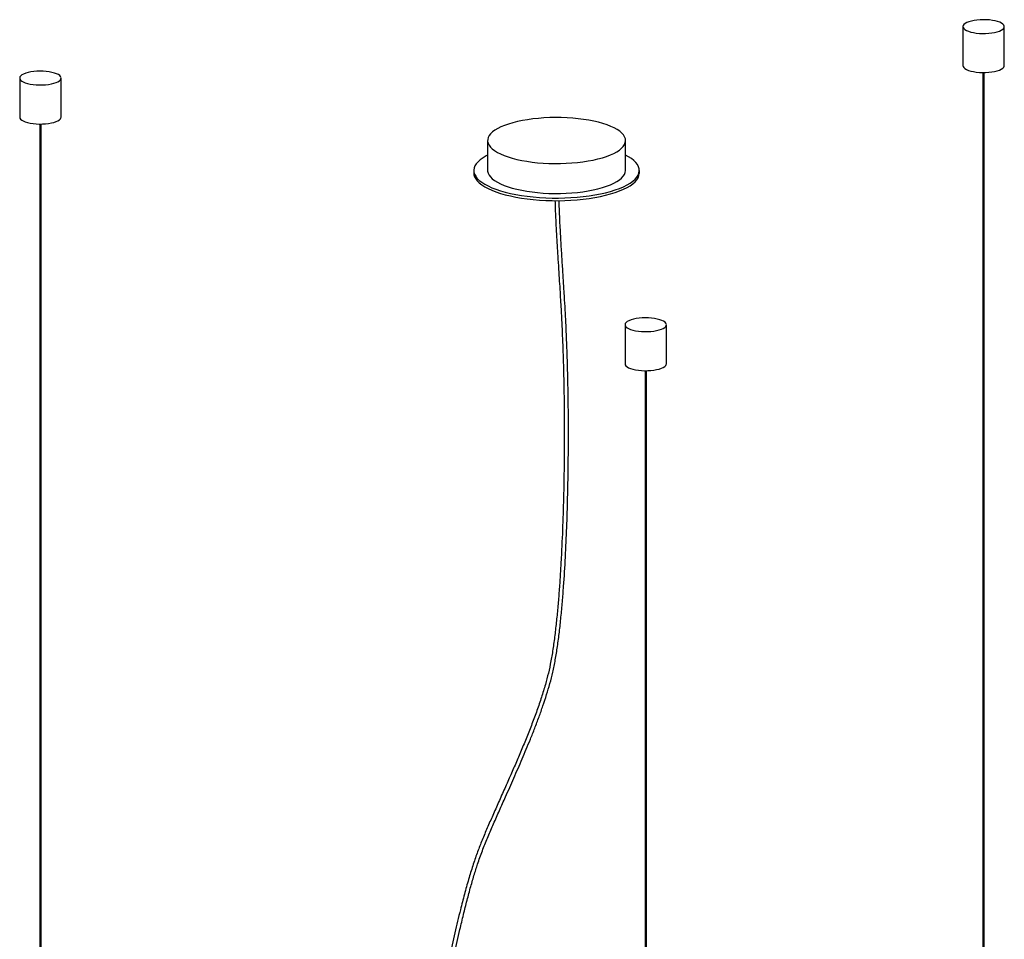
# Paper-space layout '_Dimétrica' of a CAD drawing. Header units: millimetres. Extents: x -1085 to -98, y -1054 to 279.
# Tile 8 of 8: x -982 to -268, y -387 to 279. Entities that reach past the tile are written whole.
import ezdxf

# ---------------------------------------------------------------- set-up
doc = ezdxf.new("R2010")
doc.units = ezdxf.units.MM

psp = doc.layouts.new('_Dimétrica')

# ---------------------------------------------------------------- linework, layer by layer
at = {"color": 7, "linetype": 'Continuous', "lineweight": 25}
for p, q in [((-298.38, 273.98), (-298.38, 245.7)), ((-268.38, 245.7), (-268.38, 273.98)), ((-982.1, 236.68), (-982.1, 208.39)), ((-952.1, 208.39), (-952.1, 236.68)), ((-283.88, 240.7), (-283.88, -678.26)), ((-282.88, -678.26), (-282.88, 240.7)), ((-967.6, 203.4), (-967.6, -715.56)), ((-966.6, -715.56), (-966.6, 203.4)), ((-642.94, 191.42), (-642.94, 169.74)), ((-542.94, 169.74), (-542.94, 191.42)), ((-652.94, 169.74), (-652.94, 167.85)), ((-532.94, 167.85), (-532.94, 169.74)), ((-543.33, 57.95), (-543.33, 29.67)), ((-513.33, 29.67), (-513.33, 57.95)), ((-528.83, 24.67), (-528.83, -894.28)), ((-527.83, -894.28), (-527.83, 24.67))]:
    psp.add_line(p, q, dxfattribs=at)
at = {"color": 7, "linetype": 'Continuous', "lineweight": 25, "flags": 128}
for points in [[(-288.69, 269.3), (-286.48, 269.09), (-284.2, 268.99), (-281.91, 269), (-279.65, 269.14), (-277.47, 269.38), (-275.44, 269.74), (-273.59, 270.19), (-271.97, 270.73), (-270.62, 271.35), (-269.56, 272.03), (-268.84, 272.76), (-268.45, 273.51), (-268.41, 274.28), (-268.72, 275.04), (-269.38, 275.77), (-270.36, 276.46), (-271.65, 277.1), (-273.22, 277.66), (-275.02, 278.13), (-277.02, 278.51), (-279.17, 278.78), (-281.42, 278.94), (-283.71, 278.98), (-285.99, 278.9), (-288.22, 278.71), (-290.33, 278.41), (-292.28, 278.01), (-294.02, 277.51), (-295.51, 276.92), (-296.71, 276.27), (-297.61, 275.57), (-298.17, 274.82), (-298.38, 274.06), (-298.24, 273.3), (-297.76, 272.55), (-296.93, 271.84), (-295.79, 271.17), (-294.36, 270.57), (-292.67, 270.05), (-290.76, 269.63), (-288.69, 269.3)], [(-298.38, 245.7), (-298.24, 245.01), (-297.76, 244.27), (-296.93, 243.55), (-295.79, 242.89), (-294.36, 242.29), (-292.67, 241.77), (-290.76, 241.34), (-288.69, 241.02)], [(-288.69, 241.02), (-286.48, 240.8), (-284.2, 240.7), (-281.91, 240.72), (-279.65, 240.85), (-277.47, 241.1), (-275.44, 241.45), (-273.59, 241.91), (-271.97, 242.45), (-270.62, 243.07), (-269.56, 243.75), (-268.84, 244.48), (-268.45, 245.23), (-268.38, 245.7)], [(-972.41, 232), (-970.2, 231.79), (-967.93, 231.69), (-965.63, 231.7), (-963.37, 231.84), (-961.2, 232.08), (-959.16, 232.44), (-957.31, 232.89), (-955.69, 233.43), (-954.34, 234.05), (-953.29, 234.73), (-952.56, 235.46), (-952.17, 236.21), (-952.13, 236.98), (-952.44, 237.74), (-953.1, 238.47), (-954.09, 239.16), (-955.38, 239.79), (-956.94, 240.36), (-958.74, 240.83), (-960.74, 241.21), (-962.89, 241.48), (-965.14, 241.63), (-967.43, 241.68), (-969.72, 241.6), (-971.94, 241.41), (-974.05, 241.11), (-976, 240.7), (-977.74, 240.2), (-979.23, 239.62), (-980.44, 238.97), (-981.33, 238.27), (-981.89, 237.52), (-982.1, 236.76), (-981.97, 236), (-981.48, 235.25), (-980.66, 234.53), (-979.52, 233.87), (-978.08, 233.27), (-976.39, 232.75), (-974.49, 232.33), (-972.41, 232)], [(-982.1, 208.39), (-981.97, 207.71), (-981.48, 206.96), (-980.66, 206.25), (-979.52, 205.59), (-978.08, 204.99), (-976.39, 204.47), (-974.49, 204.04), (-972.41, 203.72)], [(-972.41, 203.72), (-970.2, 203.5), (-967.93, 203.4), (-965.63, 203.42), (-963.37, 203.55), (-961.2, 203.8), (-959.16, 204.15), (-957.31, 204.61), (-955.69, 205.15), (-954.34, 205.77), (-953.29, 206.45), (-952.56, 207.17), (-952.17, 207.93), (-952.1, 208.39)], [(-610.62, 175.83), (-606.64, 175.39), (-602.57, 175.07), (-598.43, 174.86), (-594.25, 174.76), (-590.07, 174.78), (-585.9, 174.92), (-581.78, 175.18), (-577.74, 175.55), (-573.81, 176.02), (-570.01, 176.61), (-566.37, 177.3), (-562.92, 178.09), (-559.68, 178.98), (-556.67, 179.95), (-553.92, 181), (-551.44, 182.13), (-549.25, 183.32), (-547.37, 184.56), (-545.81, 185.86), (-544.58, 187.19), (-543.68, 188.56), (-543.14, 189.94), (-542.94, 191.33), (-543.09, 192.73), (-543.6, 194.12), (-544.44, 195.48), (-545.63, 196.82), (-547.15, 198.12), (-549, 199.37), (-551.15, 200.57), (-553.59, 201.71), (-556.31, 202.77), (-559.29, 203.75), (-562.5, 204.64), (-565.92, 205.45), (-569.54, 206.15), (-573.32, 206.75), (-577.24, 207.25), (-581.26, 207.63), (-585.37, 207.9), (-589.53, 208.05), (-593.72, 208.09), (-597.9, 208.01), (-602.05, 207.81), (-606.13, 207.5), (-610.12, 207.08), (-613.99, 206.54), (-617.71, 205.9), (-621.26, 205.16), (-624.61, 204.32), (-627.73, 203.39), (-630.61, 202.38), (-633.23, 201.29), (-635.57, 200.13), (-637.61, 198.91), (-639.33, 197.64), (-640.73, 196.33), (-641.79, 194.97), (-642.51, 193.6), (-642.88, 192.21), (-642.91, 190.81), (-642.58, 189.42), (-641.9, 188.04), (-640.88, 186.69), (-639.53, 185.37), (-637.84, 184.09), (-635.84, 182.87), (-633.55, 181.7), (-630.96, 180.6), (-628.11, 179.58), (-625.01, 178.64), (-621.69, 177.79), (-618.17, 177.03), (-614.47, 176.38), (-610.62, 175.83)], [(-642.94, 180.79), (-644, 180.24), (-646.26, 178.91), (-648.21, 177.52), (-649.84, 176.09), (-651.13, 174.62), (-652.08, 173.12), (-652.68, 171.6), (-652.93, 170.07), (-652.83, 168.54), (-652.38, 167.01), (-651.58, 165.5), (-650.43, 164.02), (-648.95, 162.57), (-647.14, 161.16), (-645.01, 159.8), (-642.58, 158.5), (-639.85, 157.27), (-636.85, 156.11), (-633.59, 155.03), (-630.1, 154.04), (-626.38, 153.13), (-622.47, 152.33), (-618.39, 151.63), (-614.15, 151.03)], [(-614.15, 151.03), (-609.79, 150.54), (-605.34, 150.17), (-600.81, 149.91), (-596.23, 149.77), (-591.63, 149.74), (-587.05, 149.84), (-582.49, 150.04), (-578, 150.37), (-573.6, 150.81), (-569.3, 151.36), (-565.15, 152.01), (-561.16, 152.77), (-557.36, 153.63), (-553.77, 154.59), (-550.4, 155.63), (-547.29, 156.76), (-544.44, 157.96), (-541.88, 159.23), (-539.62, 160.57), (-537.67, 161.96), (-536.04, 163.39), (-534.75, 164.86), (-533.8, 166.36), (-533.2, 167.88), (-532.95, 169.41), (-533.05, 170.94), (-533.5, 172.46), (-534.3, 173.97), (-535.44, 175.46), (-536.93, 176.91), (-538.74, 178.31), (-540.86, 179.67), (-542.94, 180.79)], [(-652.94, 167.85), (-652.83, 166.65), (-652.38, 165.13), (-651.58, 163.62), (-650.43, 162.14), (-648.95, 160.68), (-647.14, 159.28), (-645.01, 157.92), (-642.58, 156.62), (-639.85, 155.39), (-636.85, 154.22), (-633.59, 153.14), (-630.1, 152.15), (-626.38, 151.25), (-622.47, 150.44), (-618.39, 149.74), (-614.15, 149.14)], [(-642.94, 169.74), (-642.91, 169.13), (-642.58, 167.74), (-641.9, 166.36), (-640.88, 165.01), (-639.53, 163.69), (-637.84, 162.41), (-635.84, 161.18), (-633.55, 160.01), (-630.96, 158.92), (-628.11, 157.89), (-625.01, 156.95), (-621.69, 156.1), (-618.17, 155.35), (-614.47, 154.7), (-610.62, 154.15)], [(-614.15, 149.14), (-609.79, 148.66), (-605.34, 148.28), (-600.81, 148.03), (-596.23, 147.88), (-591.63, 147.86), (-587.05, 147.95), (-582.49, 148.16), (-578, 148.48), (-573.6, 148.92), (-569.3, 149.47), (-565.15, 150.13), (-561.16, 150.89), (-557.36, 151.75), (-553.77, 152.7), (-550.4, 153.75), (-547.29, 154.87), (-544.44, 156.08), (-541.88, 157.35), (-539.62, 158.68), (-537.67, 160.07), (-536.04, 161.5), (-534.75, 162.97), (-533.8, 164.47), (-533.2, 165.99), (-532.95, 167.52), (-532.94, 167.85)], [(-610.62, 154.15), (-606.64, 153.71), (-602.57, 153.38), (-598.43, 153.17), (-594.25, 153.08), (-590.07, 153.1), (-585.9, 153.24), (-581.78, 153.49), (-577.74, 153.86), (-573.81, 154.34), (-570.01, 154.93), (-566.37, 155.62), (-562.92, 156.41), (-559.68, 157.29), (-556.67, 158.26), (-553.92, 159.32), (-551.44, 160.44), (-549.25, 161.63), (-547.37, 162.88), (-545.81, 164.17), (-544.58, 165.51), (-543.68, 166.87), (-543.14, 168.26), (-542.94, 169.65), (-542.94, 169.74)], [(-533.63, 53.28), (-531.43, 53.06), (-529.15, 52.96), (-526.86, 52.98), (-524.6, 53.11), (-522.42, 53.36), (-520.39, 53.71), (-518.54, 54.17), (-516.92, 54.71), (-515.57, 55.33), (-514.51, 56.01), (-513.78, 56.74), (-513.4, 57.49), (-513.36, 58.26), (-513.67, 59.01), (-514.33, 59.75), (-515.31, 60.44), (-516.6, 61.07), (-518.17, 61.63), (-519.97, 62.11), (-521.97, 62.48), (-524.12, 62.75), (-526.36, 62.91), (-528.66, 62.95), (-530.94, 62.88), (-533.17, 62.69), (-535.28, 62.39), (-537.23, 61.98), (-538.96, 61.48), (-540.46, 60.9), (-541.66, 60.25), (-542.55, 59.54), (-543.12, 58.8), (-543.33, 58.04), (-543.19, 57.27), (-542.7, 56.53), (-541.88, 55.81), (-540.74, 55.15), (-539.31, 54.55), (-537.62, 54.03), (-535.71, 53.6), (-533.63, 53.28)], [(-543.33, 29.67), (-543.19, 28.99), (-542.7, 28.24), (-541.88, 27.53), (-540.74, 26.86), (-539.31, 26.26), (-537.62, 25.74), (-535.71, 25.32), (-533.63, 24.99)], [(-533.63, 24.99), (-531.43, 24.78), (-529.15, 24.68), (-526.86, 24.69), (-524.6, 24.83), (-522.42, 25.07), (-520.39, 25.43), (-518.54, 25.88), (-516.92, 26.43), (-515.57, 27.04), (-514.51, 27.73), (-513.78, 28.45), (-513.4, 29.21), (-513.33, 29.67)]]:
    psp.add_lwpolyline(points, dxfattribs=at)
at = {"color": 7, "linetype": 'Continuous', "lineweight": 25}
for points, knots in [([(-594.09, 147.9), (-594.03, 145.75), (-593.85, 139.56), (-593.38, 129.76), (-592.76, 118.6), (-592.12, 108.15), (-591.51, 98.56), (-590.95, 89.79), (-590.45, 81.84), (-590.01, 74.54), (-589.63, 67.87), (-589.08, 57.52), (-588.43, 42.91), (-587.83, 23.5), (-587.44, 2.87), (-587.29, -18.86), (-587.39, -41.56), (-587.78, -64.52), (-588.47, -87.7), (-589.32, -106.97), (-590.21, -122.28), (-590.96, -133.4), (-591.84, -144.37), (-592.84, -155.13), (-594.01, -165.66), (-595.37, -175.85), (-596.95, -185.49), (-598.82, -194.44), (-601.12, -203.27), (-603.92, -212.21), (-607.19, -221.71), (-610.77, -231.35), (-614.58, -241), (-618.52, -250.54), (-622.55, -259.95), (-626.74, -269.53), (-631.06, -279.24), (-635.43, -289.03), (-639.63, -298.49), (-643.6, -307.56), (-647.26, -316.18), (-650.62, -324.92), (-653.77, -334.05), (-656.83, -344), (-659.8, -354.71), (-663.11, -367.6), (-666.72, -382.74), (-670.61, -400.12), (-674.39, -417.98), (-678.02, -435.96), (-681.53, -453.99), (-685.58, -475.58), (-690.14, -500.89), (-695.1, -529.81), (-699.57, -557.15), (-703.59, -582.7), (-707.16, -606.32), (-709.8, -624.44), (-711.61, -637.18), (-712.66, -644.71), (-713.69, -652.16), (-714.69, -659.51), (-715.68, -666.89), (-716.7, -674.63), (-717.91, -683.9), (-719.33, -695.06), (-720.96, -708.26), (-722.69, -722.72), (-724.48, -738.38), (-726.32, -755.15), (-728.14, -772.92), (-729.79, -790.15), (-731.23, -806.61), (-732.47, -822.09), (-733.57, -837.77), (-734.52, -853.53), (-735.24, -869.2), (-735.7, -882.39), (-735.76, -890.22), (-735.78, -892.99)], [0, 0, 0, 0, 0.006246, 0.018011, 0.029167, 0.039695, 0.049567, 0.058241, 0.066267, 0.073614, 0.080248, 0.0863, 0.104595, 0.123548, 0.142948, 0.164045, 0.185475, 0.206956, 0.22818, 0.249598, 0.259771, 0.269853, 0.279752, 0.289377, 0.298836, 0.308042, 0.316795, 0.325023, 0.333002, 0.342682, 0.353002, 0.364023, 0.375356, 0.386848, 0.39843, 0.410008, 0.422642, 0.435086, 0.447043, 0.458275, 0.468947, 0.478569, 0.488414, 0.498689, 0.509445, 0.52045, 0.536376, 0.55289, 0.569667, 0.586423, 0.602943, 0.61955, 0.645935, 0.672356, 0.6985, 0.720305, 0.741652, 0.762428, 0.769279, 0.776051, 0.782742, 0.789348, 0.795867, 0.802645, 0.810177, 0.820843, 0.832688, 0.845669, 0.859729, 0.874792, 0.890765, 0.907531, 0.921169, 0.93513, 0.949322, 0.963644, 0.977987, 0.99223, 1, 1, 1, 1]), ([(-732.77, -893.01), (-732.74, -889.52), (-732.66, -880.29), (-732.07, -865.04), (-731.18, -847.54), (-730.06, -830.28), (-728.79, -813.51), (-727.43, -797.41), (-726.06, -782.53), (-724.72, -768.96), (-723.46, -756.72), (-722.24, -745.45), (-721.09, -735.14), (-719.98, -725.46), (-717.97, -708.4), (-714.87, -683.48), (-710.5, -650.67), (-705.81, -617.58), (-700.83, -584.31), (-695.56, -551), (-690.04, -517.83), (-684.23, -484.75), (-679, -456.63), (-674.46, -433.44), (-670.78, -415.37), (-666.99, -397.62), (-663.54, -382.34), (-660.46, -369.47), (-657.84, -359.09), (-655.2, -349.27), (-652.54, -340.16), (-649.6, -331.04), (-646.31, -321.9), (-642.53, -312.63), (-638.51, -303.41), (-634.28, -293.82), (-629.37, -282.82), (-623.86, -270.46), (-617.85, -256.69), (-612.79, -244.61), (-608.74, -234.41), (-605.68, -226.31), (-602.81, -218.24), (-600.14, -210.24), (-597.71, -202.19), (-595.58, -193.75), (-593.75, -184.67), (-592.2, -174.91), (-590.86, -164.55), (-589.69, -153.76), (-588.69, -142.73), (-587.56, -128.2), (-586.46, -110.21), (-585.51, -88.81), (-584.86, -67.46), (-584.46, -46.45), (-584.3, -26.03), (-584.35, -6.42), (-584.54, 8.39), (-584.75, 18.66), (-584.89, 24.73), (-585.06, 30.98), (-585.28, 37.72), (-585.55, 45.16), (-585.89, 53.27), (-586.31, 61.99), (-586.82, 71.3), (-587.4, 81.25), (-588.07, 91.81), (-588.78, 102.97), (-589.52, 114.67), (-590.23, 126.96), (-590.79, 138.05), (-591, 145.18), (-591.09, 147.92)], [0, 0, 0, 0, 0.009805, 0.025927, 0.041924, 0.057595, 0.072765, 0.087281, 0.101013, 0.112819, 0.123807, 0.133921, 0.143114, 0.151535, 0.159939, 0.18901, 0.218555, 0.248322, 0.278315, 0.308557, 0.338722, 0.368653, 0.399057, 0.416087, 0.432911, 0.449388, 0.465929, 0.476263, 0.486384, 0.496141, 0.505379, 0.514146, 0.525008, 0.535878, 0.547288, 0.559363, 0.571905, 0.588888, 0.606088, 0.623203, 0.632711, 0.641945, 0.650883, 0.659477, 0.667623, 0.675661, 0.683973, 0.69279, 0.702119, 0.711833, 0.721784, 0.731831, 0.75107, 0.770687, 0.790472, 0.81008, 0.829272, 0.847888, 0.865736, 0.871687, 0.877521, 0.883333, 0.889852, 0.897196, 0.90516, 0.913819, 0.923134, 0.933064, 0.943792, 0.955082, 0.9669, 0.979217, 0.992017, 1, 1, 1, 1])]:
    psp.add_open_spline(points, degree=3, knots=knots, dxfattribs=at)

doc.saveas('drawing.dxf')
